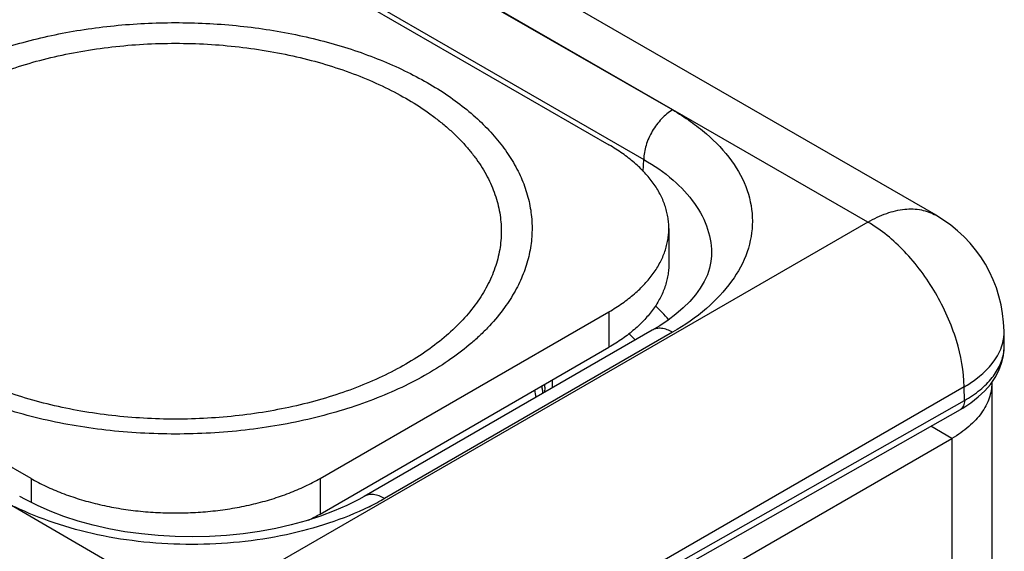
# Model space of a CAD drawing. Header units: inches. Extents: x 0 to 22, y 0 to 17.
# Tile 19 of 40: x 3.388 to 4.11, y 14.261 to 14.652. Entities that reach past the tile are written whole.
import ezdxf

# ---------------------------------------------------------------- set-up
doc = ezdxf.new("R2010")
doc.units = ezdxf.units.IN
doc.header["$LTSCALE"] = 1.21
doc.header["$MEASUREMENT"] = 0
doc.layers.get('0').update_dxf_attribs({"linetype": 'CONTINUOUS'})

msp = doc.modelspace()

# ---------------------------------------------------------------- linework, layer by layer
at = {"color": 7, "linetype": 'CONTINUOUS'}
for p, q in [((4.06036, 14.50828), (3.59836, 14.77503)), ((3.86709, 14.58573), (3.54804, 14.77026)), ((3.55474, 14.76597), (3.86709, 14.58573)), ((3.50921, 14.73961), (3.82033, 14.55997)), ((3.53353, 14.72966), (3.84579, 14.54936)), ((4.01035, 14.50332), (3.86709, 14.58573)), ((3.84552, 14.54057), (3.84579, 14.54936)), ((4.01035, 14.50332), (3.51538, 14.21753)), ((3.86427, 14.49872), (3.86427, 14.4726)), ((3.39607, 14.315), (3.08494, 14.49464)), ((3.89556, 14.47845), (3.89556, 14.47843)), ((3.6082, 14.315), (3.82033, 14.43748)), ((3.82033, 14.43748), (3.82033, 14.41136)), ((3.852, 14.42388), (3.64056, 14.30179)), ((3.867, 14.42239), (3.65556, 14.30031)), ((4.11049, 14.41309), (4.11034, 14.42318)), ((3.6082, 14.28887), (3.82033, 14.41136)), ((4.08105, 14.38228), (3.58608, 14.09649)), ((3.77315, 14.38211), (3.77295, 14.37824)), ((3.77315, 14.38212), (3.77314, 14.38159)), ((4.0812, 14.37227), (4.08105, 14.38228)), ((3.58615, 14.09151), (4.0812, 14.37227)), ((3.58321, 14.08495), (4.07826, 14.36571)), ((4.07826, 14.36571), (4.07826, 14.36571)), ((4.07203, 14.34439), (4.05648, 14.35336)), ((3.39607, 14.315), (3.39607, 14.29738)), ((3.6082, 14.315), (3.6082, 14.28887)), ((3.51538, 14.21753), (3.37266, 14.30025))]:
    msp.add_line(p, q, dxfattribs=at)
at = {"color": 3, "linetype": 'CONTINUOUS'}
for p, q in [((4.10132, 14.38521), (4.10132, 13.41314)), ((3.5831, 14.06209), (4.07203, 14.34439)), ((4.07203, 14.34439), (4.07203, 13.43489))]:
    msp.add_line(p, q, dxfattribs=at)
at = {"color": 7, "linetype": 'CONTINUOUS'}
for points in [[(3.89556, 14.47845), (3.89519, 14.47426), (3.8942, 14.46948), (3.89256, 14.46464), (3.89028, 14.45974), (3.88734, 14.45483), (3.88376, 14.44993), (3.87955, 14.44507), (3.87475, 14.44032), (3.86944, 14.43574), (3.86368, 14.43137)], [(3.86368, 14.43137), (3.85753, 14.42722), (3.852, 14.42388)], [(4.08601, 14.37065), (4.0914, 14.37487), (4.09615, 14.37937), (4.10026, 14.38412), (4.10371, 14.38912), (4.10648, 14.39434), (4.10854, 14.39973), (4.10988, 14.40525), (4.11047, 14.41086), (4.11049, 14.41311)], [(4.07826, 14.36571), (4.08002, 14.36673), (4.08601, 14.37065)], [(3.64055, 14.30179), (3.63667, 14.29962), (3.62798, 14.29522), (3.61864, 14.29111), (3.60867, 14.2873), (3.59815, 14.28386), (3.58713, 14.2808), (3.57568, 14.27817), (3.56387, 14.27598), (3.55177, 14.27425), (3.53945, 14.27301), (3.52697, 14.27225), (3.51443, 14.27199), (3.50188, 14.27223), (3.4894, 14.27296), (3.47707, 14.27419), (3.46496, 14.27589), (3.45314, 14.27806), (3.44168, 14.28068), (3.43065, 14.28371), (3.4201, 14.28714), (3.41011, 14.29093), (3.40074, 14.29503), (3.39201, 14.29942), (3.38776, 14.30179)]]:
    msp.add_lwpolyline(points, dxfattribs=at)
for centre, radius, start, end in [((4.01035, 14.42168), 0.1, 0.85858, 59.99718), ((3.74956, 14.33159), 0.15207, 41.14883, 46.4291), ((3.73496, 14.31778), 0.14404, 43.39104, 45.96869), ((4.07743, 14.42275), 0.03292, 348.76141, 356.20269), ((4.07804, 14.42269), 0.03231, 356.22582, 0.85379), ((4.07777, 14.41261), 0.03273, 355.54814, 359.50053), ((4.07788, 14.4126), 0.03262, 359.50368, 0.86005), ((4.07752, 14.41262), 0.03298, 353.50701, 355.54874), ((3.66982, 14.36429), 0.10295, 9.46266, 10.38286), ((3.62639, 14.38472), 0.14678, 358.98461, 359.75551), ((3.63122, 14.38823), 0.14767, 357.41071, 359.656), ((3.66667, 14.36032), 0.1011, 8.14344, 11.12987), ((3.67055, 14.36442), 0.10221, 8.09923, 9.4631), ((3.67109, 14.36449), 0.10166, 7.40783, 8.09841), ((3.55672, 14.47162), 0.19778, 296.24257, 299.98326), ((3.53422, 14.4171), 0.14804, 296.2503, 299.98218)]:
    msp.add_arc(centre, radius, start, end, dxfattribs=at)
at = {"color": 3, "linetype": 'CONTINUOUS'}
msp.add_arc((4.06814, 14.38522), 0.03317, 359.99005, 0.72892, dxfattribs=at)
at = {"color": 7, "linetype": 'CONTINUOUS'}
for points, knots in [([(3.31707, 14.60558), (3.32248, 14.60871), (3.33377, 14.61467), (3.35159, 14.62257), (3.37052, 14.62956), (3.39042, 14.63559), (3.41114, 14.64061), (3.43253, 14.64459), (3.45444, 14.6475), (3.47669, 14.64931), (3.49913, 14.65002), (3.52159, 14.64961), (3.54391, 14.64809), (3.56592, 14.64548), (3.58746, 14.64178), (3.60838, 14.63703), (3.62851, 14.63127), (3.64772, 14.62453), (3.66585, 14.61686), (3.68279, 14.60833), (3.6984, 14.59898), (3.71257, 14.58889), (3.7252, 14.57813), (3.73619, 14.56677), (3.74546, 14.5549), (3.75293, 14.54259), (3.75855, 14.52993), (3.76226, 14.51702), (3.76403, 14.50396), (3.76383, 14.49086), (3.76167, 14.47782), (3.75757, 14.46496), (3.75158, 14.45236), (3.74647, 14.44439), (3.74364, 14.44049)], [0, 0, 0, 0, 0.032056, 0.065402, 0.09992, 0.13549, 0.171973, 0.209207, 0.247021, 0.285234, 0.323661, 0.362113, 0.400401, 0.438337, 0.475743, 0.512442, 0.548275, 0.583093, 0.616767, 0.64919, 0.68028, 0.709988, 0.738301, 0.765246, 0.790902, 0.815398, 0.838921, 0.861709, 0.88405, 0.906261, 0.928667, 0.951583, 0.975283, 1, 1, 1, 1]), ([(3.33307, 14.59422), (3.33873, 14.59749), (3.3506, 14.60368), (3.36945, 14.61172), (3.38956, 14.61865), (3.41076, 14.62442), (3.43282, 14.62896), (3.45555, 14.63224), (3.47873, 14.63422), (3.50213, 14.63488), (3.52553, 14.63422), (3.5487, 14.63224), (3.57143, 14.62896), (3.5935, 14.62442), (3.61469, 14.61866), (3.63481, 14.61172), (3.65366, 14.60368), (3.67106, 14.59462), (3.6844, 14.58617), (3.69416, 14.57895), (3.70093, 14.57341), (3.70721, 14.56769), (3.71301, 14.56179), (3.7183, 14.55574), (3.72457, 14.54758), (3.73115, 14.53705), (3.73602, 14.52592), (3.73873, 14.51691), (3.74017, 14.51017), (3.74104, 14.5034), (3.74133, 14.4966), (3.74104, 14.48981), (3.74017, 14.48303), (3.73873, 14.47629), (3.73601, 14.46729), (3.73114, 14.45616), (3.72314, 14.44335), (3.71302, 14.43108), (3.70088, 14.41946), (3.68685, 14.40861), (3.67659, 14.4021), (3.6712, 14.39899)], [0, 0, 0, 0, 0.03253, 0.066532, 0.101848, 0.138316, 0.175733, 0.213878, 0.252517, 0.291405, 0.330292, 0.368929, 0.407074, 0.444491, 0.480962, 0.516285, 0.550291, 0.582837, 0.613826, 0.628723, 0.643216, 0.657309, 0.671008, 0.684326, 0.697279, 0.722169, 0.74593, 0.757492, 0.768898, 0.780197, 0.791443, 0.802688, 0.813988, 0.825394, 0.836958, 0.860719, 0.885611, 0.911869, 0.939646, 0.969026, 1, 1, 1, 1]), ([(3.6872, 14.39187), (3.68101, 14.38829), (3.66801, 14.38152), (3.64738, 14.37272), (3.62536, 14.36513), (3.60216, 14.35882), (3.57801, 14.35384), (3.55313, 14.35026), (3.52776, 14.34809), (3.50215, 14.34737), (3.47653, 14.34809), (3.45116, 14.35025), (3.42628, 14.35384), (3.40213, 14.35881), (3.37893, 14.36513), (3.35691, 14.37272), (3.33627, 14.38152), (3.31722, 14.39144), (3.30262, 14.40069), (3.29194, 14.40859), (3.28453, 14.41465), (3.27765, 14.42092), (3.27131, 14.42737), (3.26552, 14.434), (3.25865, 14.44292), (3.25145, 14.45446), (3.24612, 14.46664), (3.24315, 14.4765), (3.24157, 14.48388), (3.24062, 14.49129), (3.24031, 14.49873), (3.24062, 14.50617), (3.24157, 14.51358), (3.24315, 14.52096), (3.24612, 14.53082), (3.25146, 14.54301), (3.26022, 14.55702), (3.27129, 14.57045), (3.28458, 14.58317), (3.29994, 14.59505), (3.31117, 14.60217), (3.31707, 14.60558)], [0, 0, 0, 0, 0.03253, 0.066531, 0.101848, 0.138315, 0.175733, 0.213878, 0.252517, 0.291405, 0.330292, 0.368929, 0.407074, 0.444491, 0.480962, 0.516286, 0.550291, 0.582837, 0.613826, 0.628723, 0.643216, 0.657309, 0.671008, 0.684326, 0.697279, 0.72217, 0.74593, 0.757492, 0.768898, 0.780197, 0.791443, 0.802688, 0.813988, 0.825394, 0.836958, 0.860719, 0.885611, 0.911869, 0.939647, 0.969026, 1, 1, 1, 1]), ([(3.6712, 14.39899), (3.66554, 14.39572), (3.65367, 14.38954), (3.63482, 14.3815), (3.61471, 14.37456), (3.59352, 14.3688), (3.57145, 14.36425), (3.54872, 14.36098), (3.52554, 14.359), (3.50214, 14.35833), (3.47875, 14.359), (3.45557, 14.36097), (3.43284, 14.36425), (3.41077, 14.36879), (3.38958, 14.37456), (3.36946, 14.38149), (3.35061, 14.38953), (3.33321, 14.3986), (3.31987, 14.40705), (3.31011, 14.41426), (3.30334, 14.4198), (3.29706, 14.42552), (3.29126, 14.43142), (3.28598, 14.43748), (3.2797, 14.44563), (3.27312, 14.45617), (3.26825, 14.4673), (3.26554, 14.4763), (3.2641, 14.48304), (3.26323, 14.48982), (3.26294, 14.49661), (3.26323, 14.5034), (3.2641, 14.51018), (3.26554, 14.51692), (3.26826, 14.52592), (3.27313, 14.53706), (3.28113, 14.54987), (3.29125, 14.56213), (3.30339, 14.57375), (3.31742, 14.58461), (3.32768, 14.59111), (3.33307, 14.59422)], [0, 0, 0, 0, 0.03253, 0.066532, 0.101848, 0.138316, 0.175733, 0.213879, 0.252517, 0.291405, 0.330292, 0.36893, 0.407074, 0.444491, 0.480962, 0.516286, 0.550291, 0.582837, 0.613826, 0.628723, 0.643216, 0.657309, 0.671008, 0.684326, 0.697279, 0.722169, 0.74593, 0.757492, 0.768898, 0.780197, 0.791443, 0.802688, 0.813988, 0.825394, 0.836957, 0.860719, 0.885611, 0.911869, 0.939646, 0.969026, 1, 1, 1, 1]), ([(3.867, 14.58567), (3.86402, 14.58396), (3.85838, 14.57923), (3.85177, 14.57026), (3.8472, 14.56008), (3.84584, 14.55282), (3.84579, 14.54936)], [0, 0, 0, 0, 0.236707, 0.498914, 0.761711, 1, 1, 1, 1]), ([(3.86709, 14.58573), (3.87158, 14.58313), (3.88008, 14.5776), (3.89529, 14.56586), (3.91071, 14.54966), (3.92276, 14.52752), (3.92693, 14.50403), (3.92276, 14.48054), (3.91071, 14.45841), (3.89169, 14.43841), (3.87577, 14.42746), (3.867, 14.42239)], [0, 0, 0, 0, 0.074187, 0.144743, 0.274398, 0.391026, 0.499956, 0.608883, 0.725508, 0.855145, 1, 1, 1, 1]), ([(3.86427, 14.49872), (3.86427, 14.50014), (3.86415, 14.50299), (3.8636, 14.50724), (3.8627, 14.51147), (3.861, 14.51711), (3.85794, 14.5241), (3.85292, 14.53213), (3.84657, 14.53983), (3.83896, 14.54712), (3.83015, 14.55393), (3.82372, 14.55801), (3.82033, 14.55997)], [0, 0, 0, 0, 0.053916, 0.108091, 0.162776, 0.218213, 0.332138, 0.451467, 0.577346, 0.71056, 0.851506, 1, 1, 1, 1]), ([(3.84579, 14.54936), (3.8534, 14.54499), (3.86718, 14.53552), (3.88355, 14.51814), (3.89368, 14.49885), (3.89575, 14.48504), (3.89556, 14.47845)], [0, 0, 0, 0, 0.290157, 0.549141, 0.781893, 1, 1, 1, 1]), ([(4.01035, 14.50332), (4.01474, 14.50586), (4.02347, 14.51001), (4.03689, 14.51325), (4.04948, 14.51294), (4.05706, 14.51018), (4.06036, 14.50828)], [0, 0, 0, 0, 0.289778, 0.549072, 0.782228, 1, 1, 1, 1]), ([(3.82033, 14.43748), (3.82372, 14.43944), (3.83015, 14.44352), (3.83896, 14.45033), (3.84657, 14.45762), (3.85292, 14.46532), (3.85794, 14.47335), (3.861, 14.48034), (3.8627, 14.48598), (3.8636, 14.49021), (3.86415, 14.49446), (3.86427, 14.49731), (3.86427, 14.49872)], [0, 0, 0, 0, 0.148494, 0.28944, 0.422654, 0.548533, 0.667862, 0.781787, 0.837224, 0.891909, 0.946084, 1, 1, 1, 1]), ([(4.08105, 14.38228), (4.08088, 14.39381), (4.07633, 14.41801), (4.06111, 14.45196), (4.03907, 14.48184), (4.02027, 14.4976), (4.01035, 14.50332)], [0, 0, 0, 0, 0.238292, 0.501083, 0.763285, 1, 1, 1, 1]), ([(3.86427, 14.4726), (3.86427, 14.47118), (3.86415, 14.46834), (3.8636, 14.46409), (3.8627, 14.45986), (3.861, 14.45421), (3.85794, 14.44722), (3.85292, 14.43919), (3.84657, 14.43149), (3.83896, 14.4242), (3.83015, 14.41739), (3.82372, 14.41331), (3.82033, 14.41136)], [0, 0, 0, 0, 0.053916, 0.108091, 0.162776, 0.218213, 0.332138, 0.451467, 0.577346, 0.71056, 0.851506, 1, 1, 1, 1]), ([(3.74364, 14.44049), (3.74028, 14.43584), (3.73468, 14.42909), (3.72637, 14.42068), (3.71711, 14.41228), (3.70422, 14.40232), (3.69306, 14.39525), (3.6872, 14.39187)], [0, 0, 0, 0, 0.229672, 0.349449, 0.472637, 0.729411, 1, 1, 1, 1]), ([(3.867, 14.42239), (3.86452, 14.42382), (3.86056, 14.4254), (3.85526, 14.42527), (3.85299, 14.42445), (3.852, 14.42388)], [0, 0, 0, 0, 0.547698, 0.781681, 1, 1, 1, 1]), ([(4.10694, 14.40797), (4.10726, 14.40865), (4.10843, 14.41135), (4.10929, 14.41419), (4.10972, 14.41633)], [0, 0, 0, 0, 0.255709, 1, 1, 1, 1]), ([(4.08105, 14.38228), (4.08403, 14.384), (4.09427, 14.39065), (4.10319, 14.4), (4.10694, 14.40797)], [0, 0, 0, 0, 0.280613, 1, 1, 1, 1]), ([(4.0812, 14.37227), (4.08525, 14.37457), (4.09263, 14.37951), (4.1017, 14.38843), (4.10787, 14.39826), (4.10989, 14.40541), (4.11029, 14.40889)], [0, 0, 0, 0, 0.288116, 0.547915, 0.782542, 1, 1, 1, 1]), ([(4.0812, 14.37227), (4.08121, 14.3709), (4.0809, 14.36835), (4.07923, 14.36626), (4.07826, 14.36571)], [0, 0, 0, 0, 0.551597, 1, 1, 1, 1]), ([(3.39607, 14.315), (3.39962, 14.31295), (3.40707, 14.30907), (3.4189, 14.30403), (3.43152, 14.29967), (3.44482, 14.29606), (3.45866, 14.29321), (3.47292, 14.29115), (3.48746, 14.28991), (3.50214, 14.2895), (3.51681, 14.28991), (3.53135, 14.29115), (3.54561, 14.29321), (3.55946, 14.29606), (3.57275, 14.29967), (3.58537, 14.30403), (3.5972, 14.30907), (3.60465, 14.31295), (3.6082, 14.315)], [0, 0, 0, 0, 0.055812, 0.11418, 0.174792, 0.237354, 0.301548, 0.366993, 0.433284, 0.5, 0.566716, 0.633007, 0.698452, 0.762646, 0.825208, 0.88582, 0.944188, 1, 1, 1, 1]), ([(3.65556, 14.30031), (3.65308, 14.30174), (3.64912, 14.30332), (3.64382, 14.30319), (3.64154, 14.30236), (3.64056, 14.30179)], [0, 0, 0, 0, 0.547704, 0.78168, 1, 1, 1, 1]), ([(3.64417, 14.29422), (3.62502, 14.28476), (3.58209, 14.2709), (3.52566, 14.26532), (3.47918, 14.26766), (3.44523, 14.27294), (3.41338, 14.2815), (3.39351, 14.28965), (3.38418, 14.29418)], [0, 0, 0, 0, 0.239333, 0.499537, 0.63119, 0.760106, 0.883767, 1, 1, 1, 1])]:
    msp.add_open_spline(points, degree=3, knots=knots, dxfattribs=at)
at = {"color": 3, "linetype": 'CONTINUOUS'}
msp.add_open_spline([(4.10132, 14.38521), (4.10132, 14.38332), (4.10098, 14.37949), (4.09952, 14.37383), (4.0971, 14.3683), (4.09375, 14.36294), (4.08952, 14.35781), (4.08444, 14.35295), (4.07857, 14.34841), (4.07428, 14.34569), (4.07203, 14.34439)], degree=3, knots=[0, 0, 0, 0, 0.108025, 0.218075, 0.331988, 0.451323, 0.57726, 0.71062, 0.851615, 1, 1, 1, 1], dxfattribs=at)

doc.saveas('drawing.dxf')
